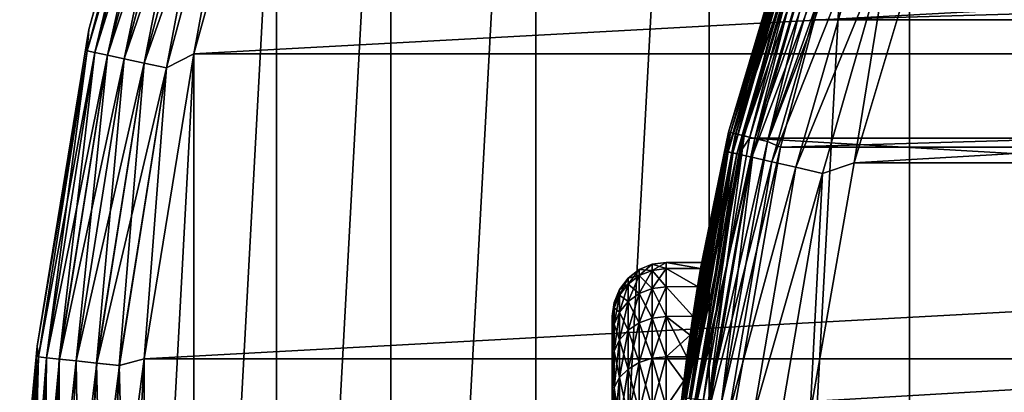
# Model space of a CAD drawing. Header units: metres. Extents: x -28 to 239, y -27 to 27.
# Tile 17 of 60: x -27.5 to -18.36, y 2.54 to 6. Entities that reach past the tile are written whole.
import ezdxf

# ---------------------------------------------------------------- set-up
doc = ezdxf.new("R2010")
doc.units = ezdxf.units.M
doc.layers.add('solid_10151053_XXX', color=7, linetype='CONTINUOUS')

msp = doc.modelspace()

# ---------------------------------------------------------------- linework, layer by layer
at = {"layer": 'solid_10151053_XXX'}
for points in [[(-17.160183, 20.193516, -10.5), (-17.160183, -20.193516, -10.5), (-19.243534, -18.219122, -10.5)], [(-19.243534, 18.219122, -10.5), (-17.160183, 20.193516, -10.5), (-19.243534, -18.219122, -10.5)], [(-19.243534, 18.219122, -10.5), (-19.243534, -18.219122, -10.5), (-21.101072, -16.031057, -10.5)], [(-21.101072, 16.031057, -10.5), (-19.243534, 18.219122, -10.5), (-21.101072, -16.031057, -10.5)], [(-21.101072, 16.031057, -10.5), (-21.101072, -16.031057, -10.5), (-22.711102, -13.654884, -10.5)], [(-22.711102, 13.654884, -10.5), (-21.101072, 16.031057, -10.5), (-22.711102, -13.654884, -10.5)], [(-22.711102, 13.654884, -10.5), (-22.711102, -13.654884, -10.5), (-24.054819, -11.118259, -10.5)], [(-24.054819, 11.118259, -10.5), (-22.711102, 13.654884, -10.5), (-24.054819, -11.118259, -10.5)], [(-24.054819, 11.118259, -10.5), (-24.054819, -11.118259, -10.5), (-25.115917, -8.452258, -10.5)], [(-25.115917, 8.452258, -10.5), (-24.054819, 11.118259, -10.5), (-25.115917, -8.452258, -10.5)], [(-26.060463, 8.780792, -1), (-26.060463, 8.780792, -9.5), (-26.857065, 5.911687, -9.5)], [(-26.130445, 8.490296, -9.721427), (-26.857065, 5.911687, -9.5), (-26.060463, 8.780792, -9.5)], [(-26.857065, 5.911687, -1), (-26.060463, 8.780792, -1), (-26.857065, 5.911687, -9.5)], [(-26.130209, 8.49022, -0.777479), (-26.060463, 8.780792, -1), (-26.857065, 5.911687, -1)], [(-26.874779, 5.71241, -9.721427), (-26.857065, 5.911687, -9.5), (-26.130445, 8.490296, -9.721427)], [(-26.874779, 5.71241, -9.721427), (-26.130445, 8.490296, -9.721427), (-26.802572, 5.697062, -9.933075)], [(-26.874535, 5.712359, -0.777479), (-26.130209, 8.49022, -0.777479), (-26.857065, 5.911687, -1)], [(-26.059778, 8.467335, -0.565914), (-26.130209, 8.49022, -0.777479), (-26.874535, 5.712359, -0.777479)], [(-26.802097, 5.696961, -0.565914), (-26.059778, 8.467335, -0.565914), (-26.874535, 5.712359, -0.777479)], [(-26.130445, 8.490296, -9.721427), (-26.06024, 8.467485, -9.933075), (-26.802572, 5.697062, -9.933075)], [(-26.802572, 5.697062, -9.933075), (-26.06024, 8.467485, -9.933075), (-26.686068, 5.672299, -10.122963)], [(-25.946297, 8.430463, -0.376159), (-26.059778, 8.467335, -0.565914), (-26.802097, 5.696961, -0.565914)], [(-26.685385, 5.672153, -0.376159), (-25.946297, 8.430463, -0.376159), (-26.802097, 5.696961, -0.565914)], [(-26.06024, 8.467485, -9.933075), (-25.946962, 8.430679, -10.122963), (-26.686068, 5.672299, -10.122963)], [(-26.686068, 5.672299, -10.122963), (-25.946962, 8.430679, -10.122963), (-26.53112, 5.639364, -10.281551)], [(-25.795471, 8.381456, -0.217749), (-25.946297, 8.430463, -0.376159), (-26.685385, 5.672153, -0.376159)], [(-25.946962, 8.430679, -10.122963), (-25.796305, 8.381728, -10.281551), (-26.53112, 5.639364, -10.281551)], [(-25.115917, 8.452258, -10.5), (-25.115917, -8.452258, -10.5), (-25.882881, -5.685635, -10.5)], [(-25.882881, 5.685635, -10.5), (-25.115917, 8.452258, -10.5), (-25.882881, -5.685635, -10.5)], [(-25.414627, 8.257713, -10.474928), (-25.115917, 8.452258, -10.5), (-25.882881, 5.685635, -10.5)], [(25.115917, 8.452258), (-25.115917, 8.452258), (-25.882881, 5.685635)], [(-25.413588, 8.257375, -0.024823), (-25.882881, 5.685635), (-25.115917, 8.452258)], [(25.882881, 5.685635), (25.115917, 8.452258), (-25.882881, 5.685635)], [(-26.530262, 5.639181, -0.217749), (-25.795471, 8.381456, -0.217749), (-26.685385, 5.672153, -0.376159)], [(-26.53112, 5.639364, -10.281551), (-25.796305, 8.381728, -10.281551), (-26.345512, 5.599911, -10.400871)], [(-25.614876, 8.322778, -0.098642), (-25.795471, 8.381456, -0.217749), (-26.530262, 5.639181, -0.217749)], [(-26.344522, 5.599701, -0.098642), (-25.614876, 8.322778, -0.098642), (-26.530262, 5.639181, -0.217749)], [(-25.796305, 8.381728, -10.281551), (-25.615837, 8.323091, -10.400871), (-26.345512, 5.599911, -10.400871)], [(-26.345512, 5.599911, -10.400871), (-25.615837, 8.323091, -10.400871), (-26.138569, 5.555924, -10.474928)], [(-25.413588, 8.257375, -0.024823), (-25.614876, 8.322778, -0.098642), (-26.344522, 5.599701, -0.098642)], [(-25.615837, 8.323091, -10.400871), (-25.414627, 8.257713, -10.474928), (-26.138569, 5.555924, -10.474928)], [(-26.137499, 5.555697, -0.024823), (-25.413588, 8.257375, -0.024823), (-26.344522, 5.599701, -0.098642)], [(-26.138569, 5.555924, -10.474928), (-25.414627, 8.257713, -10.474928), (-25.882881, 5.685635, -10.5)], [(-26.137499, 5.555697, -0.024823), (-25.882881, 5.685635), (-25.413588, 8.257375, -0.024823)], [(-20.20339, 7.353437, 268.75), (-20.203392, 7.353433, 213.449997), (-20.920465, 4.958241, 213.449997)], [(-20.920464, 4.958244, 268.75), (-20.20339, 7.353437, 268.75), (-20.920465, 4.958241, 213.449997)], [(-20.284307, 7.097786, 213.388382), (-20.920465, 4.958241, 213.449997), (-20.203392, 7.353433, 213.449997)], [(-20.920465, 4.95824, 1.3), (-20.920465, 4.95824, 212.300003), (-20.203392, 7.353432, 212.300003)], [(-20.18751, 7.347652, 212.428909), (-20.203392, 7.353432, 212.300003), (-20.920465, 4.95824, 212.300003)], [(-20.203392, 7.353432, 1.3), (-20.920465, 4.95824, 1.3), (-20.203392, 7.353432, 212.300003)], [(-20.903887, 4.954312, 1.170591), (-20.920465, 4.95824, 1.3), (-20.203392, 7.353432, 1.3)], [(-20.904018, 4.954343, 212.428909), (-20.18751, 7.347652, 212.428909), (-20.920465, 4.95824, 212.300003)], [(-20.265093, 7.091063, 269.017029), (-20.20339, 7.353437, 268.75), (-20.920464, 4.958244, 268.75)], [(-20.140629, 7.330589, 212.549667), (-20.18751, 7.347652, 212.428909), (-20.904018, 4.954343, 212.428909)], [(-20.855474, 4.942838, 212.549667), (-20.140629, 7.330589, 212.549667), (-20.904018, 4.954343, 212.428909)], [(-20.903887, 4.954312, 1.170591), (-20.203392, 7.353432, 1.3), (-20.187382, 7.347606, 1.170591)], [(-20.903887, 4.954312, 1.170591), (-20.187382, 7.347606, 1.170591), (-20.855219, 4.942778, 1.049887)], [(-20.06595, 7.303409, 212.653366), (-20.140629, 7.330589, 212.549667), (-20.855474, 4.942838, 212.549667)], [(-20.187382, 7.347606, 1.170591), (-20.140383, 7.3305, 1.049887), (-20.855219, 4.942778, 1.049887)], [(-20.855219, 4.942778, 1.049887), (-20.140383, 7.3305, 1.049887), (-20.777786, 4.924426, 0.946262)], [(-20.140383, 7.3305, 1.049887), (-20.065603, 7.303282, 0.946262), (-20.777786, 4.924426, 0.946262)], [(-20.778145, 4.924511, 212.653366), (-20.06595, 7.303409, 212.653366), (-20.855474, 4.942838, 212.549667)], [(-19.968575, 7.267967, 212.732941), (-20.06595, 7.303409, 212.653366), (-20.778145, 4.924511, 212.653366)], [(-20.677313, 4.900613, 212.732941), (-19.968575, 7.267967, 212.732941), (-20.778145, 4.924511, 212.653366)], [(-20.777786, 4.924426, 0.946262), (-20.065603, 7.303282, 0.946262), (-20.676872, 4.900509, 0.866791)], [(-20.728218, 4.902106, 213.25), (-20.018496, 7.276653, 213.25), (20.72821, 4.902138, 213.25)], [(-20.16305, 7.055357, 213.259796), (-20.018496, 7.276653, 213.25), (-20.728218, 4.902106, 213.25)], [(-19.85515, 7.226684, 212.782959), (-19.968575, 7.267967, 212.732941), (-20.677313, 4.900613, 212.732941)], [(-20.559864, 4.872777, 212.782959), (-19.85515, 7.226684, 212.782959), (-20.677313, 4.900613, 212.732941)], [(-20.065603, 7.303282, 0.946262), (-19.968149, 7.267812, 0.866791), (-20.676872, 4.900509, 0.866791)], [(-20.676872, 4.900509, 0.866791), (-19.968149, 7.267812, 0.866791), (-20.559372, 4.872661, 0.816902)], [(-20.559864, 4.872777, 212.782959), (-19.740046, 7.164513, 212.800003), (-19.85515, 7.226684, 212.782959)], [(-19.968149, 7.267812, 0.866791), (-19.854675, 7.226511, 0.816902), (-20.559372, 4.872661, 0.816902)], [(-20.559372, 4.872661, 0.816902), (-19.854675, 7.226511, 0.816902), (-20.123819, 6.002588, 0.8)], [(-20.018496, 7.276653, 213.25), (20.018488, 7.276675, 213.25), (20.72821, 4.902138, 213.25)], [(-20.559864, 4.872777, 212.782959), (-20.123827, 6.002563, 212.800003), (-19.740046, 7.164513, 212.800003)], [(19.740038, 7.164533, 212.800003), (-19.740046, 7.164513, 212.800003), (-20.123827, 6.002563, 212.800003)], [(20.123819, 6.002587, 212.800003), (19.740038, 7.164533, 212.800003), (-20.123827, 6.002563, 212.800003)], [(-20.123819, 6.002588, 0.8), (19.740068, 7.164449, 0.8), (20.12385, 6.002482, 0.8)], [(-20.951464, 4.782035, 213.388382), (-20.920465, 4.958241, 213.449997), (-20.284307, 7.097786, 213.388382)], [(-20.951464, 4.782035, 213.388382), (-20.284307, 7.097786, 213.388382), (-20.923782, 4.775717, 213.33255)], [(-20.931618, 4.777505, 269.017029), (-20.265093, 7.091063, 269.017029), (-20.920464, 4.958244, 268.75)], [(-20.181213, 7.061712, 269.270905), (-20.265093, 7.091063, 269.017029), (-20.931618, 4.777505, 269.017029)], [(-20.844978, 4.75773, 269.270905), (-20.181213, 7.061712, 269.270905), (-20.931618, 4.777505, 269.017029)], [(-20.284307, 7.097786, 213.388382), (-20.257507, 7.088408, 213.33255), (-20.923782, 4.775717, 213.33255)], [(-20.923782, 4.775717, 213.33255), (-20.257507, 7.088408, 213.33255), (-20.880623, 4.765866, 213.288239)], [(-20.257507, 7.088408, 213.33255), (-20.215723, 7.073787, 213.288239), (-20.880623, 4.765866, 213.288239)], [(-20.880623, 4.765866, 213.288239), (-20.215723, 7.073787, 213.288239), (-20.826218, 4.753448, 213.259796)], [(-20.046064, 7.014421, 269.498596), (-20.181213, 7.061712, 269.270905), (-20.844978, 4.75773, 269.270905)], [(-20.215723, 7.073787, 213.288239), (-20.16305, 7.055357, 213.259796), (-20.826218, 4.753448, 213.259796)], [(-20.826218, 4.753448, 213.259796), (-20.16305, 7.055357, 213.259796), (-20.728218, 4.902106, 213.25)], [(-20.705385, 4.725869, 269.498596), (-20.046064, 7.014421, 269.498596), (-20.844978, 4.75773, 269.270905)], [(-19.866438, 6.951567, 269.68869), (-20.046064, 7.014421, 269.498596), (-20.705385, 4.725869, 269.498596)], [(-20.51985, 4.683522, 269.68869), (-19.866438, 6.951567, 269.68869), (-20.705385, 4.725869, 269.498596)], [(-19.651358, 6.876307, 269.831635), (-19.866438, 6.951567, 269.68869), (-20.51985, 4.683522, 269.68869)], [(-20.297697, 4.632817, 269.831635), (-19.651358, 6.876307, 269.831635), (-20.51985, 4.683522, 269.68869)], [(-19.411633, 6.792424, 269.920227), (-19.651358, 6.876307, 269.831635), (-20.297697, 4.632817, 269.831635)], [(19.078381, 6.935794, 269.950012), (-19.078379, 6.935801, 269.950012), (-19.754839, 4.672904, 269.950012)], [(-19.411633, 6.792424, 269.920227), (-19.754839, 4.672904, 269.950012), (-19.078379, 6.935801, 269.950012)], [(19.754841, 4.672896, 269.950012), (19.078381, 6.935794, 269.950012), (-19.754839, 4.672904, 269.950012)], [(-20.050087, 4.576302, 269.920227), (-19.411633, 6.792424, 269.920227), (-20.297697, 4.632817, 269.831635)], [(-20.050087, 4.576302, 269.920227), (-19.754839, 4.672904, 269.950012), (-19.411633, 6.792424, 269.920227)], [(-20.559864, 4.872777, 212.782959), (-20.439205, 4.820595, 212.800003), (-20.123827, 6.002563, 212.800003)], [(-20.559372, 4.872661, 0.816902), (-20.123819, 6.002588, 0.8), (-20.439198, 4.820623, 0.8)], [(20.123819, 6.002587, 212.800003), (-20.123827, 6.002563, 212.800003), (-20.439205, 4.820595, 212.800003)], [(20.439199, 4.820622, 212.800003), (20.123819, 6.002587, 212.800003), (-20.439205, 4.820595, 212.800003)], [(-20.439198, 4.820623, 0.8), (-20.123819, 6.002588, 0.8), (20.12385, 6.002482, 0.8)], [(-20.439198, 4.820623, 0.8), (20.12385, 6.002482, 0.8), (20.439226, 4.820502, 0.8)], [(-26.857065, 5.911687, -1), (-26.857065, 5.911687, -9.5), (-27.338795, 2.973273, -9.5)], [(-26.874779, 5.71241, -9.721427), (-27.338795, 2.973273, -9.5), (-26.857065, 5.911687, -9.5)], [(-27.338795, 2.973273, -1), (-26.857065, 5.911687, -1), (-27.338795, 2.973273, -9.5)], [(-26.874535, 5.712359, -0.777479), (-26.857065, 5.911687, -1), (-27.338795, 2.973273, -1)], [(-27.324665, 2.871938, -9.721427), (-27.338795, 2.973273, -9.5), (-26.874779, 5.71241, -9.721427)], [(-27.324417, 2.871912, -0.777479), (-26.874535, 5.712359, -0.777479), (-27.338795, 2.973273, -1)], [(-27.324665, 2.871938, -9.721427), (-26.874779, 5.71241, -9.721427), (-27.251251, 2.864222, -9.933075)], [(-26.802097, 5.696961, -0.565914), (-26.874535, 5.712359, -0.777479), (-27.324417, 2.871912, -0.777479)], [(-27.250767, 2.864171, -0.565914), (-26.802097, 5.696961, -0.565914), (-27.324417, 2.871912, -0.777479)], [(-26.874779, 5.71241, -9.721427), (-26.802572, 5.697062, -9.933075), (-27.251251, 2.864222, -9.933075)], [(-27.251251, 2.864222, -9.933075), (-26.802572, 5.697062, -9.933075), (-27.132795, 2.851772, -10.122963)], [(-26.685385, 5.672153, -0.376159), (-26.802097, 5.696961, -0.565914), (-27.250767, 2.864171, -0.565914)], [(-27.132101, 2.851699, -0.376159), (-26.685385, 5.672153, -0.376159), (-27.250767, 2.864171, -0.565914)], [(-26.802572, 5.697062, -9.933075), (-26.686068, 5.672299, -10.122963), (-27.132795, 2.851772, -10.122963)], [(-27.132795, 2.851772, -10.122963), (-26.686068, 5.672299, -10.122963), (-26.975254, 2.835213, -10.281551)], [(-26.530262, 5.639181, -0.217749), (-26.685385, 5.672153, -0.376159), (-27.132101, 2.851699, -0.376159)], [(-26.686068, 5.672299, -10.122963), (-26.53112, 5.639364, -10.281551), (-26.975254, 2.835213, -10.281551)], [(-25.882881, 5.685635, -10.5), (-25.882881, -5.685635, -10.5), (-26.345905, -2.853637, -10.5)], [(-26.345905, 2.853637, -10.5), (-25.882881, 5.685635, -10.5), (-26.345905, -2.853637, -10.5)], [(-26.138569, 5.555924, -10.474928), (-25.882881, 5.685635, -10.5), (-26.345905, 2.853637, -10.5)], [(25.882881, 5.685635), (-25.882881, 5.685635), (-26.345905, 2.853637)], [(-26.137499, 5.555697, -0.024823), (-26.345905, 2.853637), (-25.882881, 5.685635)], [(26.345905, 2.853637), (25.882881, 5.685635), (-26.345905, 2.853637)], [(-26.97438, 2.835122, -0.217749), (-26.530262, 5.639181, -0.217749), (-27.132101, 2.851699, -0.376159)], [(-26.975254, 2.835213, -10.281551), (-26.53112, 5.639364, -10.281551), (-26.786539, 2.815379, -10.400871)], [(-26.344522, 5.599701, -0.098642), (-26.530262, 5.639181, -0.217749), (-26.97438, 2.835122, -0.217749)], [(-26.785532, 2.815273, -0.098642), (-26.344522, 5.599701, -0.098642), (-26.97438, 2.835122, -0.217749)], [(-26.53112, 5.639364, -10.281551), (-26.345512, 5.599911, -10.400871), (-26.786539, 2.815379, -10.400871)], [(-26.786539, 2.815379, -10.400871), (-26.345512, 5.599911, -10.400871), (-26.576132, 2.793264, -10.474928)], [(-26.137499, 5.555697, -0.024823), (-26.344522, 5.599701, -0.098642), (-26.785532, 2.815273, -0.098642)], [(-26.345512, 5.599911, -10.400871), (-26.138569, 5.555924, -10.474928), (-26.576132, 2.793264, -10.474928)], [(-26.575045, 2.79315, -0.024823), (-26.137499, 5.555697, -0.024823), (-26.785532, 2.815273, -0.098642)], [(-26.576132, 2.793264, -10.474928), (-26.138569, 5.555924, -10.474928), (-26.345905, 2.853637, -10.5)], [(-26.575045, 2.79315, -0.024823), (-26.345905, 2.853637), (-26.137499, 5.555697, -0.024823)], [(-20.920464, 4.958244, 268.75), (-20.920465, 4.958241, 213.449997), (-21.354624, 2.495997, 213.449997)], [(-21.354156, 2.5, 220.250122), (-20.920464, 4.958244, 268.75), (-21.354624, 2.495997, 213.449997)], [(-21.354156, 2.5, 220.250122), (-21.354624, 2.495999, 268.75), (-20.920464, 4.958244, 268.75)], [(-20.931618, 4.777505, 269.017029), (-20.920464, 4.958244, 268.75), (-21.354624, 2.495999, 268.75)], [(-20.951464, 4.782035, 213.388382), (-21.354624, 2.495997, 213.449997), (-20.920465, 4.958241, 213.449997)], [(-21.335852, 2.651686, 172.651627), (-21.354624, 2.495997, 212.300003), (-20.920465, 4.95824, 212.300003)], [(-20.904018, 4.954343, 212.428909), (-20.920465, 4.95824, 212.300003), (-21.354624, 2.495997, 212.300003)], [(-21.354624, 2.495997, 1.3), (-21.170437, 3.750011, 169.999985), (-20.920465, 4.95824, 212.300003)], [(-20.920465, 4.95824, 1.3), (-21.354624, 2.495997, 1.3), (-20.920465, 4.95824, 212.300003)], [(-21.337704, 2.49402, 1.170591), (-21.354624, 2.495997, 1.3), (-20.920465, 4.95824, 1.3)], [(-21.337837, 2.494035, 212.428909), (-20.904018, 4.954343, 212.428909), (-21.354624, 2.495997, 212.300003)], [(-20.855474, 4.942838, 212.549667), (-20.904018, 4.954343, 212.428909), (-21.337837, 2.494035, 212.428909)], [(-21.288284, 2.488244, 212.549667), (-20.855474, 4.942838, 212.549667), (-21.337837, 2.494035, 212.428909)], [(-21.337704, 2.49402, 1.170591), (-20.920465, 4.95824, 1.3), (-20.903887, 4.954312, 1.170591)], [(-21.337704, 2.49402, 1.170591), (-20.903887, 4.954312, 1.170591), (-21.288025, 2.488213, 1.049887)], [(-21.307062, 2.873865, 172.408997), (-21.335852, 2.651686, 172.651627), (-20.920465, 4.95824, 212.300003)], [(-21.279116, 3.073958, 172.147827), (-21.307062, 2.873865, 172.408997), (-20.920465, 4.95824, 212.300003)], [(-20.778145, 4.924511, 212.653366), (-20.855474, 4.942838, 212.549667), (-21.288284, 2.488244, 212.549667)], [(-20.903887, 4.954312, 1.170591), (-20.855219, 4.942778, 1.049887), (-21.288025, 2.488213, 1.049887)], [(-21.288025, 2.488213, 1.049887), (-20.855219, 4.942778, 1.049887), (-21.208984, 2.478975, 0.946262)], [(-21.252934, 3.250045, 171.870758), (-21.279116, 3.073958, 172.147827), (-20.920465, 4.95824, 212.300003)], [(-21.208935, 3.525777, 171.277267), (-21.252934, 3.250045, 171.870758), (-20.920465, 4.95824, 212.300003)], [(-20.855219, 4.942778, 1.049887), (-20.777786, 4.924426, 0.946262), (-21.208984, 2.478975, 0.946262)], [(-21.180347, 3.693631, 170.647736), (-21.208935, 3.525777, 171.277267), (-20.920465, 4.95824, 212.300003)], [(-21.170437, 3.750011, 169.999985), (-21.180347, 3.693631, 170.647736), (-20.920465, 4.95824, 212.300003)], [(-21.209352, 2.479018, 212.653366), (-20.778145, 4.924511, 212.653366), (-21.288284, 2.488244, 212.549667)], [(-20.677313, 4.900613, 212.732941), (-20.778145, 4.924511, 212.653366), (-21.209352, 2.479018, 212.653366)], [(-21.106428, 2.466988, 212.732941), (-20.677313, 4.900613, 212.732941), (-21.209352, 2.479018, 212.653366)], [(-21.208984, 2.478975, 0.946262), (-20.777786, 4.924426, 0.946262), (-21.105978, 2.466935, 0.866791)], [(-21.15723, 2.462079, 213.25), (-20.728218, 4.902106, 213.25), (21.157227, 2.462113, 213.25)], [(-20.826218, 4.753448, 213.259796), (-20.728218, 4.902106, 213.25), (-21.15723, 2.462079, 213.25)], [(-20.559864, 4.872777, 212.782959), (-20.677313, 4.900613, 212.732941), (-21.106428, 2.466988, 212.732941)], [(-20.98654, 2.452975, 212.782959), (-20.559864, 4.872777, 212.782959), (-21.106428, 2.466988, 212.732941)], [(-20.777786, 4.924426, 0.946262), (-20.676872, 4.900509, 0.866791), (-21.105978, 2.466935, 0.866791)], [(-21.105978, 2.466935, 0.866791), (-20.676872, 4.900509, 0.866791), (-20.986038, 2.452916, 0.816902)], [(-20.98654, 2.452975, 212.782959), (-20.439205, 4.820595, 212.800003), (-20.559864, 4.872777, 212.782959)], [(-20.676872, 4.900509, 0.866791), (-20.559372, 4.872661, 0.816902), (-20.986038, 2.452916, 0.816902)], [(-20.986038, 2.452916, 0.816902), (-20.559372, 4.872661, 0.816902), (-20.439198, 4.820623, 0.8)], [(-20.728218, 4.902106, 213.25), (20.72821, 4.902138, 213.25), (21.157227, 2.462113, 213.25)], [(-21.355143, 2.406147, 213.388382), (-21.354624, 2.495997, 213.449997), (-20.951464, 4.782035, 213.388382)], [(-21.355143, 2.406147, 213.388382), (-20.951464, 4.782035, 213.388382), (-21.326929, 2.402968, 213.33255)], [(-21.334915, 2.403868, 269.017029), (-20.931618, 4.777505, 269.017029), (-21.354624, 2.495999, 268.75)], [(-20.844978, 4.75773, 269.270905), (-20.931618, 4.777505, 269.017029), (-21.334915, 2.403868, 269.017029)], [(-21.246607, 2.393918, 269.270905), (-20.844978, 4.75773, 269.270905), (-21.334915, 2.403868, 269.017029)], [(-20.951464, 4.782035, 213.388382), (-20.923782, 4.775717, 213.33255), (-21.326929, 2.402968, 213.33255)], [(-21.326929, 2.402968, 213.33255), (-20.923782, 4.775717, 213.33255), (-21.282938, 2.398011, 213.288239)], [(-20.923782, 4.775717, 213.33255), (-20.880623, 4.765866, 213.288239), (-21.282938, 2.398011, 213.288239)], [(-21.282938, 2.398011, 213.288239), (-20.880623, 4.765866, 213.288239), (-21.227486, 2.391763, 213.259796)], [(-20.705385, 4.725869, 269.498596), (-20.844978, 4.75773, 269.270905), (-21.246607, 2.393918, 269.270905)], [(-20.880623, 4.765866, 213.288239), (-20.826218, 4.753448, 213.259796), (-21.227486, 2.391763, 213.259796)], [(-21.227486, 2.391763, 213.259796), (-20.826218, 4.753448, 213.259796), (-21.15723, 2.462079, 213.25)], [(-20.98654, 2.452975, 212.782959), (-20.860331, 2.418046, 212.800003), (-20.439205, 4.820595, 212.800003)], [(-20.986038, 2.452916, 0.816902), (-20.439198, 4.820623, 0.8), (-20.860327, 2.41807, 0.8)], [(20.439199, 4.820622, 212.800003), (-20.439205, 4.820595, 212.800003), (-20.860331, 2.418046, 212.800003)], [(20.860327, 2.41807, 212.800003), (20.439199, 4.820622, 212.800003), (-20.860331, 2.418046, 212.800003)], [(-20.860327, 2.41807, 0.8), (-20.439198, 4.820623, 0.8), (20.439226, 4.820502, 0.8)], [(-20.860327, 2.41807, 0.8), (20.439226, 4.820502, 0.8), (20.86034, 2.417959, 0.8)], [(-21.104322, 2.377886, 269.498596), (-20.705385, 4.725869, 269.498596), (-21.246607, 2.393918, 269.270905)], [(-20.51985, 4.683522, 269.68869), (-20.705385, 4.725869, 269.498596), (-21.104322, 2.377886, 269.498596)], [(-20.915213, 2.356579, 269.68869), (-20.51985, 4.683522, 269.68869), (-21.104322, 2.377886, 269.498596)], [(-20.297697, 4.632817, 269.831635), (-20.51985, 4.683522, 269.68869), (-20.915213, 2.356579, 269.68869)], [(19.754841, 4.672896, 269.950012), (-19.754839, 4.672904, 269.950012), (-20.163845, 2.347237, 269.950012)], [(-20.050087, 4.576302, 269.920227), (-20.163845, 2.347237, 269.950012), (-19.754839, 4.672904, 269.950012)], [(20.163847, 2.347228, 269.950012), (19.754841, 4.672896, 269.950012), (-20.163845, 2.347237, 269.950012)], [(-20.68878, 2.331066, 269.831635), (-20.297697, 4.632817, 269.831635), (-20.915213, 2.356579, 269.68869)], [(-20.050087, 4.576302, 269.920227), (-20.297697, 4.632817, 269.831635), (-20.68878, 2.331066, 269.831635)], [(-20.436399, 2.302629, 269.920227), (-20.050087, 4.576302, 269.920227), (-20.68878, 2.331066, 269.831635)], [(-20.436399, 2.302629, 269.920227), (-20.163845, 2.347237, 269.950012), (-20.050087, 4.576302, 269.920227)], [(-21.62941, 3.676251, 170.648224), (-21.5, 3.693029, 170.651184), (-21.5, 3.75, 170)], [(-21.62941, 3.732963, 170), (-21.5, 3.75, 170), (-21.5, 3.693029, 169.348816)], [(-21.62941, 3.676251, 170.648224), (-21.5, 3.75, 170), (-21.62941, 3.732963, 170)], [(-21.5, 3.75, 170), (-21.180347, 3.693631, 170.647736), (-21.170437, 3.750011, 169.999985)], [(-21.5, 3.75, 170), (-21.170437, 3.750011, 169.999985), (-21.180347, 3.693628, 169.352234)], [(-21.5, 3.75, 170), (-21.5, 3.693029, 170.651184), (-21.180347, 3.693631, 170.647736)], [(-21.5, 3.693029, 169.348816), (-21.5, 3.75, 170), (-21.180347, 3.693628, 169.352234)], [(-21.354624, 2.495997, 1.3), (-21.180347, 3.693628, 169.352234), (-21.170437, 3.750011, 169.999985)], [(-21.750113, 3.682947, 170), (-21.853739, 3.603368, 170), (-21.853739, 3.548625, 170.625717)], [(-21.750113, 3.682947, 170), (-21.750113, 3.626995, 169.360458), (-21.853739, 3.603368, 170)], [(-21.750113, 3.626995, 170.639542), (-21.750113, 3.682947, 170), (-21.853739, 3.548625, 170.625717)], [(-21.62941, 3.732963, 170), (-21.750113, 3.682947, 170), (-21.750113, 3.626995, 170.639542)], [(-21.62941, 3.732963, 170), (-21.62941, 3.676251, 169.351776), (-21.750113, 3.682947, 170)], [(-21.62941, 3.676251, 170.648224), (-21.62941, 3.732963, 170), (-21.750113, 3.626995, 170.639542)], [(-21.62941, 3.676251, 169.351776), (-21.750113, 3.626995, 169.360458), (-21.750113, 3.682947, 170)], [(-21.62941, 3.676251, 169.351776), (-21.62941, 3.507838, 168.723251), (-21.750113, 3.626995, 169.360458)], [(-21.62941, 3.676251, 170.648224), (-21.750113, 3.626995, 170.639542), (-21.750113, 3.460838, 171.259644)], [(-21.62941, 3.507838, 171.276749), (-21.62941, 3.676251, 170.648224), (-21.750113, 3.460838, 171.259644)], [(-21.62941, 3.732963, 170), (-21.5, 3.693029, 169.348816), (-21.62941, 3.676251, 169.351776)], [(-21.62941, 3.507838, 171.276749), (-21.5, 3.523847, 171.282578), (-21.5, 3.693029, 170.651184)], [(-21.62941, 3.507838, 171.276749), (-21.5, 3.693029, 170.651184), (-21.62941, 3.676251, 170.648224)], [(-21.62941, 3.676251, 169.351776), (-21.5, 3.693029, 169.348816), (-21.5, 3.523847, 168.717422)], [(-21.62941, 3.676251, 169.351776), (-21.5, 3.523847, 168.717422), (-21.62941, 3.507838, 168.723251)], [(-21.5, 3.693029, 170.651184), (-21.208935, 3.525777, 171.277267), (-21.180347, 3.693631, 170.647736)], [(-21.5, 3.693029, 169.348816), (-21.180347, 3.693628, 169.352234), (-21.208935, 3.525771, 168.722717)], [(-21.5, 3.693029, 170.651184), (-21.5, 3.523847, 171.282578), (-21.208935, 3.525777, 171.277267)], [(-21.5, 3.523847, 168.717422), (-21.5, 3.693029, 169.348816), (-21.208935, 3.525771, 168.722717)], [(-21.354624, 2.495997, 1.3), (-21.208935, 3.525771, 168.722717), (-21.180347, 3.693628, 169.352234)], [(-21.853739, 3.603368, 170), (-21.933208, 3.49966, 170), (-21.933208, 3.446492, 170.607712)], [(-21.853739, 3.603368, 170), (-21.853739, 3.548625, 169.374283), (-21.933208, 3.49966, 170)], [(-21.853739, 3.548625, 170.625717), (-21.853739, 3.603368, 170), (-21.933208, 3.446492, 170.607712)], [(-21.750113, 3.626995, 169.360458), (-21.853739, 3.548625, 169.374283), (-21.853739, 3.603368, 170)], [(-21.750113, 3.626995, 169.360458), (-21.750113, 3.460838, 168.740356), (-21.853739, 3.548625, 169.374283)], [(-21.750113, 3.626995, 170.639542), (-21.853739, 3.548625, 170.625717), (-21.853739, 3.386059, 171.232422)], [(-21.750113, 3.460838, 171.259644), (-21.750113, 3.626995, 170.639542), (-21.853739, 3.386059, 171.232422)], [(-21.62941, 3.507838, 168.723251), (-21.750113, 3.460838, 168.740356), (-21.750113, 3.626995, 169.360458)], [(-21.933208, 3.49966, 170), (-21.983099, 3.378904, 170), (-21.983099, 3.32757, 170.586746)], [(-21.933208, 3.49966, 170), (-21.933208, 3.446492, 169.392288), (-21.983099, 3.378904, 170)], [(-21.933208, 3.446492, 170.607712), (-21.933208, 3.49966, 170), (-21.983099, 3.32757, 170.586746)], [(-21.853739, 3.548625, 169.374283), (-21.933208, 3.446492, 169.392288), (-21.933208, 3.49966, 170)], [(-21.853739, 3.548625, 169.374283), (-21.853739, 3.386059, 168.767578), (-21.933208, 3.446492, 169.392288)], [(-21.853739, 3.548625, 170.625717), (-21.933208, 3.446492, 170.607712), (-21.933208, 3.288604, 171.19696)], [(-21.853739, 3.386059, 171.232422), (-21.853739, 3.548625, 170.625717), (-21.933208, 3.288604, 171.19696)], [(-21.750113, 3.460838, 168.740356), (-21.853739, 3.386059, 168.767578), (-21.853739, 3.548625, 169.374283)], [(-21.62941, 3.507838, 168.723251), (-21.62941, 3.232841, 168.133514), (-21.750113, 3.460838, 168.740356)], [(-21.62941, 3.507838, 171.276749), (-21.750113, 3.460838, 171.259644), (-21.750113, 3.189526, 171.841476)], [(-21.62941, 3.232841, 171.866486), (-21.62941, 3.507838, 171.276749), (-21.750113, 3.189526, 171.841476)], [(-21.62941, 3.232841, 171.866486), (-21.5, 3.247595, 171.875), (-21.5, 3.523847, 171.282578)], [(-21.62941, 3.232841, 171.866486), (-21.5, 3.523847, 171.282578), (-21.62941, 3.507838, 171.276749)], [(-21.62941, 3.507838, 168.723251), (-21.5, 3.523847, 168.717422), (-21.5, 3.247595, 168.125)], [(-21.62941, 3.507838, 168.723251), (-21.5, 3.247595, 168.125), (-21.62941, 3.232841, 168.133514)], [(-21.5, 3.523847, 171.282578), (-21.252934, 3.250045, 171.870758), (-21.208935, 3.525777, 171.277267)], [(-21.5, 3.523847, 168.717422), (-21.208935, 3.525771, 168.722717), (-21.252937, 3.250027, 168.129211)], [(-21.5, 3.523847, 171.282578), (-21.5, 3.247595, 171.875), (-21.252934, 3.250045, 171.870758)], [(-21.5, 3.247595, 168.125), (-21.5, 3.523847, 168.717422), (-21.252937, 3.250027, 168.129211)], [(-21.354624, 2.495997, 1.3), (-21.252937, 3.250027, 168.129211), (-21.208935, 3.525771, 168.722717)], [(-21.933208, 3.446492, 169.392288), (-21.983099, 3.32757, 169.413254), (-21.983099, 3.378904, 170)], [(-21.933208, 3.446492, 169.392288), (-21.933208, 3.288604, 168.80304), (-21.983099, 3.32757, 169.413254)], [(-21.933208, 3.446492, 170.607712), (-21.983099, 3.32757, 170.586746), (-21.983099, 3.175131, 171.155655)], [(-21.933208, 3.288604, 171.19696), (-21.933208, 3.446492, 170.607712), (-21.983099, 3.175131, 171.155655)], [(-21.853739, 3.386059, 168.767578), (-21.933208, 3.288604, 168.80304), (-21.933208, 3.446492, 169.392288)], [(-21.853739, 3.386059, 168.767578), (-21.853739, 3.120608, 168.198318), (-21.933208, 3.288604, 168.80304)], [(-21.853739, 3.386059, 171.232422), (-21.933208, 3.288604, 171.19696), (-21.933208, 3.030794, 171.749832)], [(-21.853739, 3.120608, 171.801682), (-21.853739, 3.386059, 171.232422), (-21.933208, 3.030794, 171.749832)], [(-21.750113, 3.460838, 168.740356), (-21.750113, 3.189526, 168.158524), (-21.853739, 3.386059, 168.767578)], [(-21.750113, 3.460838, 171.259644), (-21.853739, 3.386059, 171.232422), (-21.853739, 3.120608, 171.801682)], [(-21.750113, 3.189526, 171.841476), (-21.750113, 3.460838, 171.259644), (-21.853739, 3.120608, 171.801682)], [(-21.750113, 3.189526, 168.158524), (-21.853739, 3.120608, 168.198318), (-21.853739, 3.386059, 168.767578)], [(-21.62941, 3.232841, 168.133514), (-21.750113, 3.189526, 168.158524), (-21.750113, 3.460838, 168.740356)], [(-21.983099, 3.378904, 170), (-22, 3.25, 170), (-22, 3.236054, 170.300735)], [(-21.983099, 3.378904, 170), (-21.983099, 3.32757, 169.413254), (-22, 3.25, 170)], [(-21.983099, 3.32757, 170.586746), (-21.983099, 3.378904, 170), (-22, 3.236054, 170.300735)], [(-21.983099, 3.32757, 169.413254), (-22, 3.194358, 169.401215), (-22, 3.236054, 169.699265)], [(-21.983099, 3.32757, 169.413254), (-21.983099, 3.175131, 168.844345), (-22, 3.194358, 169.401215)], [(-21.983099, 3.32757, 169.413254), (-22, 3.236054, 169.699265), (-22, 3.25, 170)], [(-21.983099, 3.32757, 170.586746), (-22, 3.236054, 170.300735), (-22, 3.194359, 170.598785)], [(-21.983099, 3.32757, 170.586746), (-22, 3.194359, 170.598785), (-22, 3.125285, 170.891663)], [(-21.983099, 3.175131, 171.155655), (-21.983099, 3.32757, 170.586746), (-22, 3.125285, 170.891663)], [(-21.933208, 3.288604, 168.80304), (-21.983099, 3.175131, 168.844345), (-21.983099, 3.32757, 169.413254)], [(-22, 3.236054, 170.300735), (-22, 3.25, 170), (-22, 3.236054, 169.699265)], [(-22, 3.236054, 170.300735), (-22, 3.236054, 169.699265), (-22, 3.194358, 169.401215)], [(-22, 3.194359, 170.598785), (-22, 3.236054, 170.300735), (-22, 3.194358, 169.401215)], [(-21.933208, 3.288604, 168.80304), (-21.933208, 3.030794, 168.250168), (-21.983099, 3.175131, 168.844345)], [(-21.933208, 3.288604, 171.19696), (-21.983099, 3.175131, 171.155655), (-21.983099, 2.926216, 171.689453)], [(-21.933208, 3.030794, 171.749832), (-21.933208, 3.288604, 171.19696), (-21.983099, 2.926216, 171.689453)], [(-21.853739, 3.120608, 168.198318), (-21.933208, 3.030794, 168.250168), (-21.933208, 3.288604, 168.80304)], [(-21.62941, 3.232841, 168.133514), (-21.62941, 2.859616, 167.600494), (-21.750113, 3.189526, 168.158524)], [(-21.62941, 3.232841, 171.866486), (-21.750113, 3.189526, 171.841476), (-21.750113, 2.821301, 172.367355)], [(-21.62941, 2.859616, 172.399506), (-21.62941, 3.232841, 171.866486), (-21.750113, 2.821301, 172.367355)], [(-21.62941, 2.859616, 172.399506), (-21.5, 2.872667, 172.410446), (-21.5, 3.247595, 171.875)], [(-21.62941, 2.859616, 172.399506), (-21.5, 3.247595, 171.875), (-21.62941, 3.232841, 171.866486)], [(-21.62941, 3.232841, 168.133514), (-21.5, 3.247595, 168.125), (-21.5, 2.872667, 167.589554)], [(-21.62941, 3.232841, 168.133514), (-21.5, 2.872667, 167.589554), (-21.62941, 2.859616, 167.600494)], [(-21.5, 3.247595, 171.875), (-21.279116, 3.073958, 172.147827), (-21.252934, 3.250045, 171.870758)], [(-21.5, 3.247595, 168.125), (-21.252937, 3.250027, 168.129211), (-21.279118, 3.073941, 167.852158)], [(-21.5, 3.247595, 171.875), (-21.5, 2.872667, 172.410446), (-21.279116, 3.073958, 172.147827)], [(-21.5, 3.247595, 168.125), (-21.279118, 3.073941, 167.852158), (-21.307064, 2.87385, 167.590988)], [(-21.5, 2.872667, 167.589554), (-21.5, 3.247595, 168.125), (-21.307064, 2.87385, 167.590988)], [(-21.354624, 2.495997, 1.3), (-21.279118, 3.073941, 167.852158), (-21.252937, 3.250027, 168.129211)], [(-22, 3.194359, 170.598785), (-22, 3.194358, 169.401215), (-22, 3.125284, 169.108337)], [(-22, 3.125285, 170.891663), (-22, 3.194359, 170.598785), (-22, 3.125284, 169.108337)], [(-21.983099, 3.175131, 168.844345), (-22, 3.125284, 169.108337), (-22, 3.194358, 169.401215)], [(-21.983099, 3.175131, 168.844345), (-22, 3.02941, 168.82309), (-22, 3.125284, 169.108337)], [(-21.983099, 3.175131, 168.844345), (-21.983099, 2.926216, 168.310547), (-22, 3.02941, 168.82309)], [(-21.983099, 3.175131, 171.155655), (-22, 3.125285, 170.891663), (-22, 3.02941, 171.17691)], [(-21.983099, 3.175131, 171.155655), (-22, 3.02941, 171.17691), (-22, 2.907513, 171.452164)], [(-21.983099, 2.926216, 171.689453), (-21.983099, 3.175131, 171.155655), (-22, 2.907513, 171.452164)], [(-22, 3.125285, 170.891663), (-22, 3.125284, 169.108337), (-22, 3.02941, 168.82309)], [(-22, 3.02941, 171.17691), (-22, 3.125285, 170.891663), (-22, 3.02941, 168.82309)], [(-21.933208, 3.030794, 168.250168), (-21.983099, 2.926216, 168.310547), (-21.983099, 3.175131, 168.844345)], [(-21.853739, 3.120608, 168.198318), (-21.853739, 2.76034, 167.683792), (-21.933208, 3.030794, 168.250168)], [(-21.853739, 3.120608, 171.801682), (-21.933208, 3.030794, 171.749832), (-21.933208, 2.680895, 172.249542)], [(-21.853739, 2.76034, 172.316208), (-21.853739, 3.120608, 171.801682), (-21.933208, 2.680895, 172.249542)], [(-21.750113, 3.189526, 168.158524), (-21.750113, 2.821301, 167.632645), (-21.853739, 3.120608, 168.198318)], [(-21.750113, 3.189526, 171.841476), (-21.853739, 3.120608, 171.801682), (-21.853739, 2.76034, 172.316208)], [(-21.750113, 2.821301, 172.367355), (-21.750113, 3.189526, 171.841476), (-21.853739, 2.76034, 172.316208)], [(-21.750113, 2.821301, 167.632645), (-21.853739, 2.76034, 167.683792), (-21.853739, 3.120608, 168.198318)], [(-21.62941, 2.859616, 167.600494), (-21.750113, 2.821301, 167.632645), (-21.750113, 3.189526, 168.158524)], [(-22, 3.02941, 171.17691), (-22, 3.02941, 168.82309), (-22, 2.907512, 168.547821)], [(-21.983099, 2.926216, 168.310547), (-22, 2.907512, 168.547821), (-22, 3.02941, 168.82309)], [(-22, 2.907513, 171.452164), (-22, 3.02941, 171.17691), (-22, 2.907512, 168.547821)], [(-21.933208, 3.030794, 168.250168), (-21.933208, 2.680895, 167.750458), (-21.983099, 2.926216, 168.310547)], [(-21.933208, 3.030794, 171.749832), (-21.983099, 2.926216, 171.689453), (-21.983099, 2.58839, 172.171921)], [(-21.933208, 2.680895, 172.249542), (-21.933208, 3.030794, 171.749832), (-21.983099, 2.58839, 172.171921)], [(-21.853739, 2.76034, 167.683792), (-21.933208, 2.680895, 167.750458), (-21.933208, 3.030794, 168.250168)], [(-21.5, 2.872667, 172.410446), (-21.307062, 2.873865, 172.408997), (-21.279116, 3.073958, 172.147827)], [(-21.354624, 2.495997, 1.3), (-21.307064, 2.87385, 167.590988), (-21.279118, 3.073941, 167.852158)], [(-27.338795, 2.973273, -1), (-27.5, 0, -1.9), (-27.5, 0, -1)], [(-27.49654, 0.436197, -1.945801), (-27.5, 0, -1.9), (-27.338795, 2.973273, -1)], [(-27.324417, 2.871912, -0.777479), (-27.338795, 2.973273, -1), (-27.5, 0, -1)], [(-27.42737, 1.997347, -4.648537), (-27.338795, 2.973273, -9.5), (-27.5, 0, -9.5)], [(-27.475178, 0, -9.721427), (-27.5, 0, -9.5), (-27.338795, 2.973273, -9.5)], [(-27.486748, 0.853643, -2.08133), (-27.49654, 0.436197, -1.945801), (-27.338795, 2.973273, -1)], [(-27.472294, 1.234124, -2.300901), (-27.486748, 0.853643, -2.08133), (-27.338795, 2.973273, -1)], [(-27.324665, 2.871938, -9.721427), (-27.475178, 0, -9.721427), (-27.338795, 2.973273, -9.5)], [(-27.455673, 1.560755, -2.594993), (-27.472294, 1.234124, -2.300901), (-27.338795, 2.973273, -1)], [(-27.439775, 1.818978, -2.95056), (-27.455673, 1.560755, -2.594993), (-27.338795, 2.973273, -1)], [(-27.427362, 1.997439, -3.35174), (-27.439775, 1.818978, -2.95056), (-27.338795, 2.973273, -1)], [(-27.42737, 1.997347, -4.648537), (-27.338795, 2.973273, -1), (-27.338795, 2.973273, -9.5)], [(-27.42737, 1.997347, -4.648537), (-27.420578, 2.088506, -4.219416), (-27.338795, 2.973273, -1)], [(-27.420576, 2.088538, -3.780885), (-27.427362, 1.997439, -3.35174), (-27.338795, 2.973273, -1)], [(-27.420578, 2.088506, -4.219416), (-27.420576, 2.088538, -3.780885), (-27.338795, 2.973273, -1)], [(-21.983099, 2.926216, 168.310547), (-22, 2.760624, 168.284943), (-22, 2.907512, 168.547821)], [(-21.983099, 2.926216, 168.310547), (-21.983099, 2.58839, 167.828079), (-22, 2.760624, 168.284943)], [(-21.983099, 2.926216, 171.689453), (-22, 2.907513, 171.452164), (-22, 2.760625, 171.715057)], [(-21.983099, 2.926216, 171.689453), (-22, 2.760625, 171.715057), (-22, 2.590077, 171.963165)], [(-21.983099, 2.58839, 172.171921), (-21.983099, 2.926216, 171.689453), (-22, 2.590077, 171.963165)], [(-21.933208, 2.680895, 167.750458), (-21.983099, 2.58839, 167.828079), (-21.983099, 2.926216, 168.310547)], [(-27.324417, 2.871912, -0.777479), (-27.5, 0, -1), (-27.474928, 0, -0.777479)], [(-27.324665, 2.871938, -9.721427), (-27.401358, 0, -9.933075), (-27.475178, 0, -9.721427)], [(-27.250767, 2.864171, -0.565914), (-27.324417, 2.871912, -0.777479), (-27.474928, 0, -0.777479)], [(-27.250767, 2.864171, -0.565914), (-27.474928, 0, -0.777479), (-27.400871, 0, -0.565914)], [(-27.324665, 2.871938, -9.721427), (-27.251251, 2.864222, -9.933075), (-27.401358, 0, -9.933075)], [(-27.251251, 2.864222, -9.933075), (-27.282251, 0, -10.122963), (-27.401358, 0, -9.933075)], [(-27.132101, 2.851699, -0.376159), (-27.250767, 2.864171, -0.565914), (-27.400871, 0, -0.565914)], [(-27.132101, 2.851699, -0.376159), (-27.400871, 0, -0.565914), (-27.281551, 0, -0.376159)], [(-27.251251, 2.864222, -9.933075), (-27.132795, 2.851772, -10.122963), (-27.282251, 0, -10.122963)], [(-27.132795, 2.851772, -10.122963), (-27.12384, 0, -10.281551), (-27.282251, 0, -10.122963)], [(-26.97438, 2.835122, -0.217749), (-27.132101, 2.851699, -0.376159), (-27.281551, 0, -0.376159)], [(-26.97438, 2.835122, -0.217749), (-27.281551, 0, -0.376159), (-27.122963, 0, -0.217749)], [(-27.132795, 2.851772, -10.122963), (-26.975254, 2.835213, -10.281551), (-27.12384, 0, -10.281551)], [(-26.975254, 2.835213, -10.281551), (-26.934086, 0, -10.400871), (-27.12384, 0, -10.281551)], [(-26.785532, 2.815273, -0.098642), (-26.97438, 2.835122, -0.217749), (-27.122963, 0, -0.217749)], [(-26.975254, 2.835213, -10.281551), (-26.786539, 2.815379, -10.400871), (-26.934086, 0, -10.400871)], [(-26.721426, 0, -0.024823), (-26.5, 0), (-26.345905, 2.853637)], [(-26.575045, 2.79315, -0.024823), (-26.721426, 0, -0.024823), (-26.345905, 2.853637)], [(-26.576132, 2.793264, -10.474928), (-26.345905, 2.853637, -10.5), (-26.5, 0, -10.5)], [(-26.345905, 2.853637, -10.5), (-26.345905, -2.853637, -10.5), (-26.5, 0, -10.5)], [(26.345905, 2.853637), (-26.345905, 2.853637), (-26.5, 0)], [(26.5, 0), (26.345905, 2.853637), (-26.5, 0)], [(-22, 2.907513, 171.452164), (-22, 2.907512, 168.547821), (-22, 2.760624, 168.284943)], [(-22, 2.760625, 171.715057), (-22, 2.907513, 171.452164), (-22, 2.760624, 168.284943)], [(-21.62941, 2.859616, 167.600494), (-21.62941, 2.399502, 167.140381), (-21.750113, 2.821301, 167.632645)], [(-21.62941, 2.859616, 172.399506), (-21.750113, 2.821301, 172.367355), (-21.750113, 2.367353, 172.821304)], [(-21.62941, 2.399502, 172.859619), (-21.62941, 2.859616, 172.399506), (-21.750113, 2.367353, 172.821304)], [(-21.62941, 2.399502, 172.859619), (-21.5, 2.410454, 172.872665), (-21.5, 2.872667, 172.410446)], [(-21.62941, 2.399502, 172.859619), (-21.5, 2.872667, 172.410446), (-21.62941, 2.859616, 172.399506)], [(-21.62941, 2.859616, 167.600494), (-21.5, 2.872667, 167.589554), (-21.5, 2.410454, 167.127335)], [(-21.62941, 2.859616, 167.600494), (-21.5, 2.410454, 167.127335), (-21.62941, 2.399502, 167.140381)], [(-21.5, 2.872667, 172.410446), (-21.335852, 2.651686, 172.651627), (-21.307062, 2.873865, 172.408997)], [(-21.5, 2.872667, 167.589554), (-21.307064, 2.87385, 167.590988), (-21.335854, 2.651667, 167.348358)], [(-21.5, 2.872667, 172.410446), (-21.5, 2.410454, 172.872665), (-21.335852, 2.651686, 172.651627)], [(-21.5, 2.410454, 167.127335), (-21.5, 2.872667, 167.589554), (-21.335854, 2.651667, 167.348358)], [(-21.354624, 2.495997, 1.3), (-21.335854, 2.651667, 167.348358), (-21.307064, 2.87385, 167.590988)], [(-26.785532, 2.815273, -0.098642), (-27.122963, 0, -0.217749), (-26.933075, 0, -0.098642)], [(-26.786539, 2.815379, -10.400871), (-26.722521, 0, -10.474928), (-26.934086, 0, -10.400871)], [(-26.575045, 2.79315, -0.024823), (-26.785532, 2.815273, -0.098642), (-26.933075, 0, -0.098642)], [(-26.575045, 2.79315, -0.024823), (-26.933075, 0, -0.098642), (-26.721426, 0, -0.024823)], [(-26.786539, 2.815379, -10.400871), (-26.576132, 2.793264, -10.474928), (-26.722521, 0, -10.474928)], [(-26.576132, 2.793264, -10.474928), (-26.5, 0, -10.5), (-26.722521, 0, -10.474928)], [(-22, 2.760625, 171.715057), (-22, 2.760624, 168.284943), (-22, 2.590076, 168.036835)], [(-22, 2.590077, 171.963165), (-22, 2.760625, 171.715057), (-22, 2.590076, 168.036835)], [(-21.983099, 2.58839, 167.828079), (-22, 2.590076, 168.036835), (-22, 2.760624, 168.284943)], [(-21.853739, 2.76034, 167.683792), (-21.853739, 2.3162, 167.239655), (-21.933208, 2.680895, 167.750458)], [(-21.853739, 2.76034, 172.316208), (-21.933208, 2.680895, 172.249542), (-21.933208, 2.249538, 172.680893)], [(-21.853739, 2.3162, 172.760345), (-21.853739, 2.76034, 172.316208), (-21.933208, 2.249538, 172.680893)], [(-21.750113, 2.821301, 167.632645), (-21.750113, 2.367353, 167.178696), (-21.853739, 2.76034, 167.683792)], [(-21.750113, 2.821301, 172.367355), (-21.853739, 2.76034, 172.316208), (-21.853739, 2.3162, 172.760345)], [(-21.750113, 2.367353, 172.821304), (-21.750113, 2.821301, 172.367355), (-21.853739, 2.3162, 172.760345)], [(-21.750113, 2.367353, 167.178696), (-21.853739, 2.3162, 167.239655), (-21.853739, 2.76034, 167.683792)], [(-21.62941, 2.399502, 167.140381), (-21.750113, 2.367353, 167.178696), (-21.750113, 2.821301, 167.632645)], [(-21.933208, 2.680895, 167.750458), (-21.933208, 2.249538, 167.319107), (-21.983099, 2.58839, 167.828079)], [(-21.933208, 2.680895, 172.249542), (-21.983099, 2.58839, 172.171921), (-21.983099, 2.171917, 172.588394)], [(-21.933208, 2.249538, 172.680893), (-21.933208, 2.680895, 172.249542), (-21.983099, 2.171917, 172.588394)], [(-21.853739, 2.3162, 167.239655), (-21.933208, 2.249538, 167.319107), (-21.933208, 2.680895, 167.750458)], [(-21.5, 2.410454, 172.872665), (-21.36458, 2.409303, 172.873627), (-21.335852, 2.651686, 172.651627)], [(-21.5, 2.410454, 167.127335), (-21.335854, 2.651667, 167.348358), (-21.364582, 2.409287, 167.126358)], [(-21.354624, 2.495997, 1.3), (-21.364582, 2.409287, 167.126358), (-21.335854, 2.651667, 167.348358)], [(-21.335852, 2.651686, 172.651627), (-21.36458, 2.409303, 172.873627), (-21.354624, 2.495997, 212.300003)], [(-22, 2.590077, 171.963165), (-22, 2.590076, 168.036835), (-22, 2.397462, 167.805756)], [(-22, 2.397463, 172.194244), (-22, 2.590077, 171.963165), (-22, 2.397462, 167.805756)], [(-21.983099, 2.58839, 172.171921), (-22, 2.590077, 171.963165), (-22, 2.397463, 172.194244)], [(-21.983099, 2.58839, 167.828079), (-22, 2.397462, 167.805756), (-22, 2.590076, 168.036835)], [(-21.983099, 2.58839, 167.828079), (-21.983099, 2.171917, 167.411606), (-22, 2.397462, 167.805756)], [(-21.983099, 2.58839, 172.171921), (-22, 2.397463, 172.194244), (-22, 2.184502, 172.406342)], [(-21.983099, 2.171917, 172.588394), (-21.983099, 2.58839, 172.171921), (-22, 2.184502, 172.406342)], [(-21.933208, 2.249538, 167.319107), (-21.983099, 2.171917, 167.411606), (-21.983099, 2.58839, 167.828079)]]:
    msp.add_3dface(points, dxfattribs=at)

doc.saveas('drawing.dxf')
